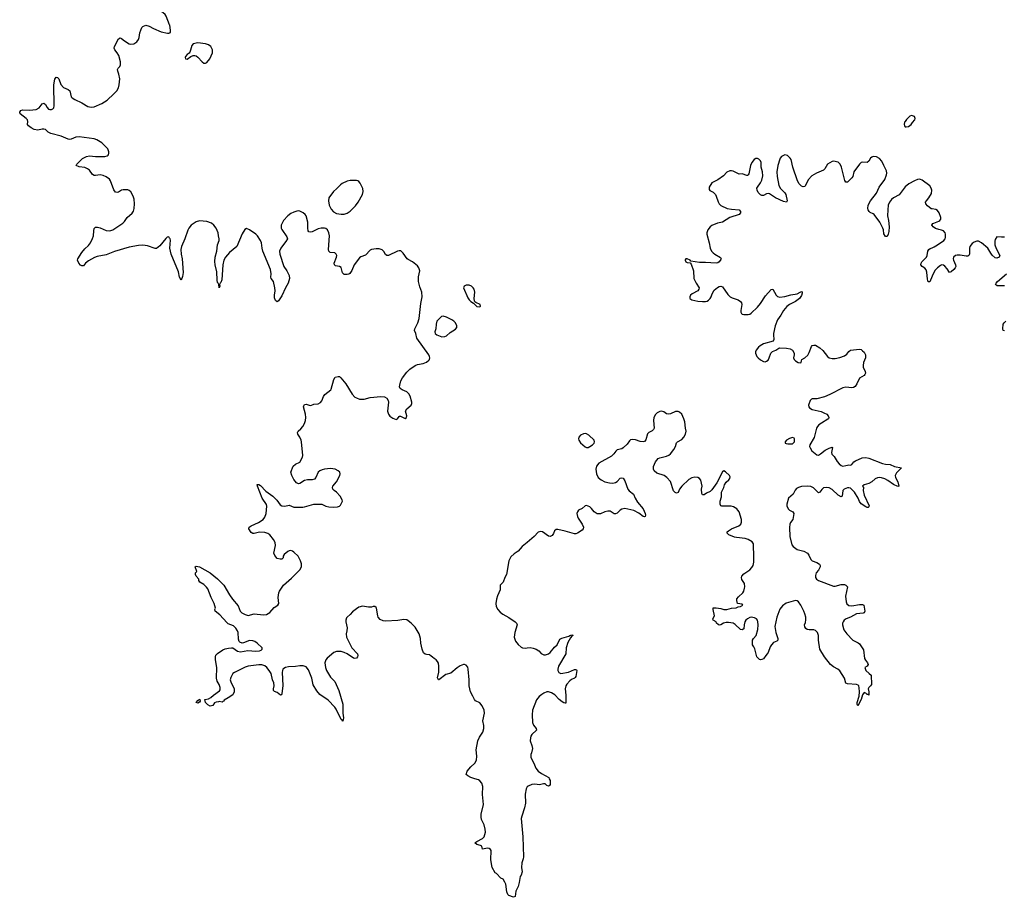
# Model space of a CAD drawing. Header units: inches. Extents: x 1449224 to 1618377, y 389895 to 532950.
# Tile 39 of 105: x 1538034 to 1550948, y 420258 to 431763. Entities that reach past the tile are written whole.
import ezdxf

# ---------------------------------------------------------------- set-up
doc = ezdxf.new("R2010")
doc.units = ezdxf.units.IN
doc.header["$MEASUREMENT"] = 0
for name, color, linetype in [('B5432', 7, 'Continuous'), ('B5433', 7, 'Continuous'), ('B5442', 7, 'Continuous'), ('B5443', 7, 'Continuous'), ('B5452', 7, 'Continuous')]:
    doc.layers.add(name, color=color, linetype=linetype)

msp = doc.modelspace()

# ---------------------------------------------------------------- linework, layer by layer
at = {"layer": 'B5432', "color": 6, "elevation": 600}
msp.add_lwpolyline([(1540000, 428901), (1539990, 428916), (1539970, 428912), (1539950, 428895), (1539870, 428797), (1539830, 428765), (1539810, 428764), (1539710, 428799), (1539650, 428807), (1539590, 428804), (1539470, 428782), (1539276, 428724), (1539170, 428679), (1539050, 428658), (1539014, 428646), (1538936, 428604), (1538897, 428570), (1538870, 428537), (1538850, 428536), (1538830, 428545), (1538809, 428570), (1538794, 428610), (1538797, 428630), (1538847, 428710), (1538890, 428759), (1538938, 428802), (1538962, 428838), (1538990, 428895), (1539002, 428930), (1539004, 428996), (1539012, 429028), (1539030, 429044), (1539055, 429045), (1539090, 429035), (1539170, 429000), (1539210, 428996), (1539230, 428999), (1539255, 429010), (1539386, 429094), (1539410, 429119), (1539444, 429170), (1539511, 429229), (1539526, 429254), (1539536, 429290), (1539539, 429350), (1539533, 429410), (1539522, 429450), (1539490, 429508), (1539470, 429524), (1539450, 429531), (1539390, 429532), (1539370, 429527), (1539330, 429501), (1539310, 429496), (1539290, 429503), (1539270, 429531), (1539225, 429650), (1539210, 429672), (1539170, 429705), (1539130, 429722), (1539091, 429729), (1539030, 429720), (1539010, 429722), (1538990, 429732), (1538950, 429790), (1538923, 429810), (1538890, 429824), (1538813, 429833), (1538776, 429850), (1538785, 429870), (1538858, 429942), (1538908, 429972), (1538950, 429978), (1539030, 429970), (1539150, 429970), (1539182, 429978), (1539194, 429986), (1539200, 430000)], dxfattribs=at)
at = {"layer": 'B5433', "color": 6, "elevation": 600}
for points in [[(1540000, 431698), (1539957, 431810), (1539941, 431830), (1539893, 431870), (1539768, 431928), (1539697, 431990), (1539679, 432010), (1539667, 432033), (1539663, 432050), (1539665, 432070), (1539673, 432087), (1539690, 432102), (1539710, 432108), (1539790, 432106), (1539889, 432089), (1539950, 432050), (1539970, 432043), (1540000, 432046)], [(1539200, 430000), (1539204, 430010), (1539205, 430030), (1539190, 430069), (1539113, 430150), (1539045, 430190), (1539010, 430203), (1538812, 430228), (1538770, 430225), (1538710, 430196), (1538690, 430192), (1538670, 430196), (1538578, 430238), (1538443, 430270), (1538409, 430289), (1538370, 430323), (1538350, 430330), (1538330, 430330), (1538270, 430316), (1538223, 430323), (1538184, 430344), (1538150, 430370), (1538136, 430390), (1538142, 430430), (1538136, 430450), (1538118, 430470), (1538041, 430530), (1538034, 430550), (1538047, 430573), (1538070, 430580), (1538163, 430577), (1538250, 430586), (1538288, 430610), (1538330, 430662), (1538350, 430668), (1538372, 430652), (1538392, 430612), (1538410, 430591), (1538430, 430585), (1538450, 430587), (1538470, 430595), (1538481, 430610), (1538485, 430635), (1538480, 430910), (1538495, 430985), (1538510, 431011), (1538530, 431007), (1538547, 430987), (1538575, 430915), (1538610, 430874), (1538670, 430848), (1538690, 430833), (1538710, 430751), (1538720, 430740), (1538757, 430717), (1538850, 430673), (1538926, 430626), (1538970, 430615), (1539010, 430620), (1539110, 430667), (1539180, 430710), (1539270, 430790), (1539308, 430832), (1539329, 430871), (1539338, 430910), (1539347, 430990), (1539335, 431050), (1539319, 431090), (1539317, 431110), (1539327, 431130), (1539346, 431150), (1539357, 431170), (1539356, 431210), (1539332, 431292), (1539311, 431330), (1539280, 431370), (1539272, 431390), (1539276, 431410), (1539330, 431511), (1539350, 431525), (1539370, 431519), (1539407, 431487), (1539470, 431448), (1539490, 431441), (1539530, 431448), (1539570, 431473), (1539590, 431503), (1539600, 431530), (1539610, 431590), (1539637, 431663), (1539650, 431675), (1539690, 431691), (1539730, 431680), (1539790, 431646), (1539890, 431605), (1539973, 431587), (1539993, 431587), (1540000, 431590)]]:
    msp.add_lwpolyline(points, dxfattribs=at)
at = {"layer": 'B5442', "color": 6, "elevation": 600}
for points in [[(1550000, 429283), (1549990, 429285), (1549942, 429322), (1549918, 429350), (1549916, 429370), (1549927, 429390), (1549960, 429430), (1549993, 429487), (1549997, 429530), (1549990, 429556), (1549970, 429585), (1549870, 429660), (1549850, 429670), (1549830, 429673), (1549810, 429670), (1549770, 429653), (1549694, 429610), (1549650, 429574), (1549571, 429469), (1549497, 429430), (1549470, 429406), (1549441, 429370), (1549424, 429330), (1549419, 429270), (1549418, 429190), (1549430, 429130), (1549437, 429050), (1549433, 428987), (1549425, 428950), (1549416, 428930), (1549410, 428921), (1549390, 428921), (1549370, 428958), (1549364, 429010), (1549357, 429030), (1549316, 429110), (1549242, 429210), (1549230, 429220), (1549190, 429236), (1549175, 429250), (1549163, 429270), (1549157, 429290), (1549162, 429330), (1549192, 429388), (1549273, 429490), (1549308, 429570), (1549383, 429670), (1549405, 429730), (1549407, 429750), (1549402, 429782), (1549366, 429850), (1549342, 429910), (1549310, 429944), (1549270, 429966), (1549230, 429969), (1549210, 429961), (1549192, 429948), (1549170, 429909), (1549150, 429892), (1549090, 429897), (1549070, 429890), (1549050, 429870), (1548976, 429770), (1548960, 429710), (1548949, 429690), (1548911, 429649), (1548890, 429634), (1548870, 429635), (1548856, 429656), (1548814, 429830), (1548795, 429870), (1548770, 429894), (1548710, 429908), (1548690, 429905), (1548631, 429870), (1548595, 429810), (1548576, 429790), (1548487, 429753), (1548424, 429716), (1548375, 429665), (1548350, 429607), (1548330, 429576), (1548310, 429573), (1548290, 429581), (1548258, 429610), (1548234, 429650), (1548174, 429830), (1548151, 429930), (1548141, 429950), (1548103, 429983), (1548070, 429990), (1548050, 429984), (1548028, 429970), (1548010, 429950), (1548004, 429936), (1547977, 429850), (1547966, 429770), (1547971, 429709), (1547992, 429590), (1548012, 429552), (1548070, 429495), (1548084, 429470), (1548099, 429390), (1548090, 429373), (1548050, 429382), (1547948, 429428), (1547870, 429481), (1547850, 429485), (1547830, 429480), (1547790, 429458), (1547770, 429460), (1547750, 429467), (1547720, 429500), (1547705, 429530), (1547704, 429556), (1547710, 429570), (1547750, 429625), (1547770, 429661), (1547782, 429718), (1547776, 429770), (1547757, 429830), (1547757, 429890), (1547750, 429912), (1547730, 429936), (1547710, 429944), (1547690, 429942), (1547667, 429930), (1547636, 429890), (1547618, 429850), (1547596, 429744), (1547590, 429729), (1547578, 429722), (1547570, 429719), (1547510, 429744), (1547470, 429737), (1547390, 429779), (1547370, 429784), (1547350, 429781), (1547310, 429763), (1547263, 429717), (1547190, 429663), (1547110, 429625), (1547075, 429570), (1547078, 429538), (1547085, 429525), (1547130, 429501), (1547159, 429470), (1547170, 429450), (1547195, 429375), (1547209, 429349), (1547228, 429328), (1547311, 429290), (1547370, 429279), (1547470, 429269), (1547489, 429250), (1547489, 429230), (1547470, 429208), (1547350, 429170), (1547250, 429110), (1547186, 429094), (1547110, 429064), (1547088, 429050), (1547059, 429010), (1547048, 428970), (1547048, 428950), (1547077, 428837), (1547090, 428767), (1547109, 428730), (1547128, 428708), (1547150, 428689), (1547224, 428644), (1547233, 428630), (1547230, 428618), (1547210, 428590), (1547190, 428576), (1547170, 428570), (1547030, 428582), (1546950, 428579), (1546836, 428596), (1546828, 428610), (1546790, 428628), (1546773, 428627), (1546764, 428616), (1546762, 428610), (1546772, 428590), (1546790, 428581), (1546830, 428574), (1546839, 428559), (1546870, 428470), (1546877, 428370), (1546905, 428310), (1546945, 428250), (1546943, 428230), (1546930, 428210), (1546854, 428170), (1546833, 428150), (1546822, 428130), (1546825, 428110), (1546850, 428090), (1546930, 428075), (1546990, 428068), (1547030, 428068), (1547050, 428073), (1547070, 428085), (1547092, 428110), (1547105, 428130), (1547117, 428170), (1547144, 428216), (1547187, 428253), (1547210, 428265), (1547230, 428270), (1547250, 428261), (1547321, 428161), (1547352, 428132), (1547377, 428117), (1547459, 428090), (1547490, 428070), (1547502, 428050), (1547504, 428030), (1547491, 427951), (1547491, 427930), (1547501, 427910), (1547510, 427903), (1547530, 427899), (1547590, 427899), (1547610, 427903), (1547630, 427914), (1547710, 427993), (1547750, 428042), (1547816, 428144), (1547890, 428225), (1547910, 428230), (1547956, 428150), (1547974, 428134), (1548006, 428126), (1548070, 428134), (1548150, 428155), (1548230, 428170), (1548271, 428191), (1548290, 428198), (1548296, 428196), (1548297, 428177), (1548290, 428149), (1548264, 428110), (1548210, 428070), (1548130, 428030), (1548095, 428005), (1548052, 427950), (1548018, 427890), (1547974, 427830), (1547944, 427750), (1547922, 427650), (1547919, 427630), (1547925, 427570), (1547916, 427550), (1547790, 427516), (1547748, 427490), (1547725, 427470), (1547693, 427430), (1547685, 427410), (1547685, 427390), (1547704, 427350), (1547719, 427330), (1547750, 427303), (1547790, 427281), (1547810, 427276), (1547830, 427285), (1547850, 427302), (1547865, 427330), (1547887, 427390), (1547906, 427414), (1547953, 427430), (1547990, 427457), (1548000, 427460), (1548090, 427459), (1548138, 427450), (1548170, 427430), (1548191, 427390), (1548194, 427370), (1548185, 427330), (1548190, 427310), (1548211, 427290), (1548244, 427270), (1548270, 427264), (1548284, 427270), (1548287, 427293), (1548294, 427310), (1548330, 427331), (1548370, 427367), (1548390, 427401), (1548421, 427479), (1548430, 427491), (1548450, 427496), (1548470, 427496), (1548530, 427462), (1548570, 427425), (1548630, 427346), (1548652, 427332), (1548690, 427321), (1548730, 427323), (1548790, 427335), (1548850, 427356), (1548882, 427378), (1548910, 427414), (1548930, 427432), (1549050, 427445), (1549070, 427440), (1549090, 427424), (1549110, 427404), (1549129, 427370), (1549126, 427330), (1549103, 427270), (1549096, 427230), (1549096, 427210), (1549123, 427150), (1549126, 427130), (1549120, 427110), (1549110, 427098), (1549050, 427064), (1549015, 426990), (1548990, 426955), (1548970, 426940), (1548950, 426936), (1548870, 426947), (1548830, 426939), (1548658, 426850), (1548590, 426820), (1548490, 426793), (1548430, 426794), (1548419, 426790), (1548404, 426770), (1548380, 426710), (1548384, 426690), (1548394, 426674), (1548430, 426655), (1548545, 426625), (1548583, 426610), (1548619, 426590), (1548637, 426570), (1548647, 426550), (1548641, 426530), (1548635, 426525), (1548550, 426475), (1548515, 426450), (1548496, 426430), (1548485, 426410), (1548453, 426287), (1548397, 426190), (1548395, 426170), (1548401, 426150), (1548425, 426110), (1548490, 426059), (1548510, 426056), (1548539, 426070), (1548599, 426121), (1548650, 426146), (1548690, 426158), (1548695, 426155), (1548680, 426090), (1548687, 426067), (1548715, 426035), (1548758, 425970), (1548782, 425942), (1548810, 425920), (1548830, 425912), (1548870, 425918), (1548890, 425925), (1548910, 425927), (1548930, 425922), (1548950, 425934), (1548975, 425965), (1548998, 425982), (1549082, 426018), (1549130, 426025), (1549170, 426016), (1549350, 425947), (1549390, 425937), (1549450, 425930), (1549510, 425906), (1549598, 425890), (1549584, 425870), (1549535, 425825), (1549518, 425790), (1549521, 425761), (1549550, 425706), (1549565, 425650), (1549550, 425645), (1549493, 425670), (1549422, 425722), (1549383, 425743), (1549337, 425757), (1549310, 425760), (1549284, 425756), (1549255, 425745), (1549210, 425704), (1549170, 425685), (1549110, 425666), (1549090, 425650), (1549103, 425630), (1549097, 425590), (1549108, 425528), (1549177, 425390), (1549170, 425375), (1549162, 425370), (1549150, 425367), (1549130, 425375), (1549070, 425418), (1549048, 425448), (1549030, 425490), (1548985, 425570), (1548930, 425622), (1548910, 425628), (1548890, 425628), (1548848, 425610), (1548830, 425590), (1548821, 425519), (1548810, 425507), (1548770, 425531), (1548690, 425605), (1548650, 425627), (1548610, 425632), (1548576, 425624), (1548554, 425606), (1548530, 425570), (1548510, 425562), (1548445, 425625), (1548410, 425642), (1548370, 425650), (1548290, 425645), (1548248, 425632), (1548224, 425616), (1548206, 425594), (1548177, 425543), (1548116, 425490), (1548094, 425410), (1548096, 425390), (1548113, 425350), (1548132, 425332), (1548174, 425310), (1548186, 425290), (1548173, 425210), (1548142, 425170), (1548136, 425150), (1548132, 425108), (1548133, 424990), (1548160, 424880), (1548177, 424857), (1548230, 424818), (1548317, 424797), (1548368, 424770), (1548385, 424745), (1548410, 424685), (1548430, 424669), (1548490, 424649), (1548526, 424626), (1548535, 424610), (1548533, 424590), (1548510, 424547), (1548481, 424510), (1548470, 424475), (1548472, 424450), (1548485, 424430), (1548511, 424410), (1548710, 424336), (1548730, 424336), (1548810, 424357), (1548850, 424358), (1548870, 424350), (1548891, 424330), (1548867, 424207), (1548873, 424133), (1548884, 424104), (1548910, 424085), (1548950, 424078), (1549050, 424098), (1549090, 424098), (1549106, 424086), (1549121, 424010), (1549111, 423989), (1549097, 423983), (1549010, 423973), (1548933, 423930), (1548873, 423907), (1548849, 423891), (1548834, 423870), (1548827, 423850), (1548826, 423830), (1548844, 423764), (1548883, 423710), (1548960, 423630), (1549030, 423595), (1549050, 423579), (1549102, 423502), (1549116, 423390), (1549126, 423366), (1549153, 423330), (1549161, 423310), (1549151, 423290), (1549121, 423270), (1549131, 423231), (1549174, 423190), (1549202, 423170), (1549205, 423050), (1549191, 423029), (1549170, 423008), (1549163, 422990), (1549171, 422950), (1549172, 422908), (1549158, 422918), (1549150, 422918), (1549134, 422934), (1549110, 422942), (1549087, 422913), (1549071, 422849), (1549029, 422770), (1549017, 422790), (1549018, 422810), (1549045, 422895), (1549049, 422950), (1549046, 423006), (1549038, 423030), (1549030, 423039), (1549010, 423046), (1548890, 423058), (1548870, 423065), (1548853, 423130), (1548790, 423229), (1548765, 423250), (1548710, 423280), (1548670, 423310), (1548590, 423409), (1548528, 423510), (1548510, 423630), (1548510, 423690), (1548498, 423730), (1548470, 423757), (1548450, 423765), (1548390, 423765), (1548362, 423770), (1548343, 423783), (1548330, 423802), (1548328, 423830), (1548340, 423860), (1548346, 423894), (1548344, 423930), (1548333, 423973), (1548320, 424010), (1548278, 424090), (1548250, 424130), (1548230, 424145), (1548210, 424149), (1548087, 424113), (1548039, 424081), (1548005, 424035), (1547964, 423930), (1547940, 423810), (1547950, 423730), (1547979, 423650), (1547979, 423630), (1547963, 423617), (1547923, 423597), (1547893, 423567), (1547877, 423543), (1547850, 423469), (1547838, 423450), (1547819, 423430), (1547790, 423386), (1547770, 423375), (1547750, 423373), (1547737, 423377), (1547702, 423410), (1547675, 423515), (1547663, 423543), (1547645, 423570), (1547647, 423630), (1547657, 423650), (1547693, 423690), (1547715, 423770), (1547720, 423830), (1547717, 423870), (1547712, 423892), (1547698, 423910), (1547670, 423923), (1547630, 423929), (1547610, 423926), (1547578, 423910), (1547557, 423890), (1547546, 423870), (1547535, 423830), (1547530, 423778), (1547510, 423765), (1547489, 423769), (1547416, 423836), (1547391, 423851), (1547330, 423862), (1547298, 423862), (1547267, 423853), (1547230, 423829), (1547210, 423827), (1547193, 423833), (1547175, 423850), (1547168, 423870), (1547128, 423890), (1547125, 423910), (1547145, 423950), (1547129, 424031), (1547129, 424051), (1547170, 424055), (1547230, 424044), (1547270, 424032), (1547308, 424032), (1547370, 424047), (1547430, 424051), (1547456, 424064), (1547490, 424071), (1547520, 424090), (1547510, 424103), (1547449, 424109), (1547440, 424150), (1547442, 424170), (1547461, 424199), (1547520, 424250), (1547530, 424270), (1547540, 424310), (1547543, 424330), (1547539, 424370), (1547505, 424425), (1547501, 424450), (1547507, 424470), (1547530, 424499), (1547610, 424550), (1547637, 424583), (1547653, 424610), (1547661, 424650), (1547665, 424715), (1547657, 424890), (1547639, 424919), (1547590, 424949), (1547550, 424960), (1547434, 424974), (1547410, 424981), (1547333, 425010), (1547314, 425030), (1547314, 425050), (1547330, 425062), (1547372, 425088), (1547464, 425130), (1547491, 425149), (1547502, 425178), (1547501, 425210), (1547471, 425310), (1547455, 425335), (1547439, 425350), (1547397, 425377), (1547366, 425386), (1547245, 425385), (1547230, 425390), (1547220, 425410), (1547220, 425450), (1547241, 425510), (1547241, 425570), (1547270, 425630), (1547276, 425664), (1547299, 425701), (1547334, 425730), (1547350, 425750), (1547351, 425770), (1547345, 425790), (1547290, 425838), (1547270, 425849), (1547250, 425834), (1547179, 425690), (1547110, 425598), (1547090, 425580), (1547043, 425557), (1547010, 425533), (1546990, 425534), (1546982, 425550), (1546978, 425610), (1546985, 425650), (1546967, 425727), (1546950, 425749), (1546930, 425763), (1546890, 425767), (1546850, 425756), (1546810, 425734), (1546718, 425650), (1546690, 425610), (1546670, 425564), (1546650, 425555), (1546630, 425564), (1546610, 425586), (1546568, 425708), (1546523, 425763), (1546489, 425790), (1546390, 425818), (1546356, 425850), (1546345, 425870), (1546346, 425906), (1546374, 425966), (1546390, 425990), (1546410, 426010), (1546430, 426021), (1546518, 426042), (1546550, 426055), (1546570, 426070), (1546612, 426128), (1546634, 426170), (1546650, 426217), (1546663, 426230), (1546718, 426262), (1546743, 426290), (1546767, 426330), (1546775, 426370), (1546765, 426410), (1546758, 426490), (1546746, 426530), (1546719, 426590), (1546690, 426619), (1546670, 426628), (1546634, 426626), (1546570, 426596), (1546550, 426591), (1546516, 426596), (1546481, 426621), (1546451, 426631), (1546430, 426627), (1546396, 426610), (1546371, 426589), (1546350, 426550), (1546346, 426510), (1546355, 426410), (1546348, 426392), (1546330, 426375), (1546284, 426350), (1546267, 426333), (1546246, 426254), (1546230, 426232), (1546212, 426228), (1546170, 426234), (1546110, 426255), (1546070, 426261), (1546046, 426254), (1546030, 426241), (1546002, 426198), (1545948, 426152), (1545930, 426139), (1545870, 426124), (1545851, 426109), (1545826, 426074), (1545798, 426042), (1545630, 425949), (1545599, 425910), (1545591, 425870), (1545600, 425810), (1545623, 425763), (1545659, 425730), (1545710, 425707), (1545770, 425690), (1545813, 425687), (1545850, 425696), (1545869, 425710), (1545910, 425755), (1545930, 425759), (1545950, 425751), (1545970, 425718), (1546009, 425609), (1546028, 425588), (1546083, 425543), (1546107, 425490), (1546138, 425438), (1546210, 425350), (1546239, 425290), (1546242, 425270), (1546238, 425250), (1546230, 425246), (1546210, 425250), (1546155, 425295), (1546091, 425331), (1545970, 425354), (1545930, 425346), (1545910, 425334), (1545870, 425296), (1545850, 425285), (1545830, 425287), (1545779, 425319), (1545750, 425322), (1545710, 425311), (1545650, 425284), (1545610, 425284), (1545569, 425310), (1545534, 425354), (1545510, 425376), (1545470, 425394), (1545450, 425390), (1545410, 425356), (1545365, 425335), (1545348, 425312), (1545343, 425290), (1545349, 425250), (1545358, 425230), (1545410, 425148), (1545427, 425110), (1545426, 425090), (1545411, 425070), (1545350, 425032), (1545330, 425024), (1545310, 425023), (1545190, 425056), (1545090, 425079), (1545070, 425079), (1545050, 425062), (1545034, 425026), (1545017, 425003), (1544990, 424987), (1544970, 424992), (1544890, 425049), (1544865, 425055), (1544833, 425047), (1544781, 424990), (1544690, 424910), (1544623, 424857), (1544570, 424798), (1544518, 424762), (1544477, 424723), (1544450, 424670), (1544418, 424490), (1544395, 424450), (1544375, 424390), (1544335, 424350), (1544334, 424290), (1544299, 424210), (1544288, 424168), (1544281, 424110), (1544284, 424070), (1544307, 424030), (1544337, 423997), (1544370, 423970), (1544450, 423927), (1544531, 423870), (1544551, 423850), (1544557, 423830), (1544527, 423730), (1544520, 423670), (1544538, 423618), (1544570, 423573), (1544610, 423537), (1544630, 423528), (1544665, 423525), (1544690, 423530), (1544731, 423531), (1544770, 423524), (1544810, 423511), (1544845, 423490), (1544875, 423455), (1544890, 423445), (1544910, 423436), (1544930, 423435), (1544969, 423450), (1544990, 423467), (1545050, 423539), (1545085, 423570), (1545117, 423643), (1545143, 423657), (1545237, 423683), (1545251, 423691), (1545277, 423697), (1545290, 423694), (1545291, 423690), (1545277, 423683), (1545260, 423660), (1545223, 423597), (1545203, 423530), (1545195, 423450), (1545102, 423290), (1545091, 423250), (1545094, 423230), (1545106, 423206), (1545130, 423193), (1545232, 423208), (1545310, 423243), (1545326, 423246), (1545339, 423239), (1545343, 423230), (1545328, 423152), (1545320, 423140), (1545311, 423130), (1545270, 423112), (1545250, 423097), (1545208, 423052), (1545196, 423030), (1545189, 422990), (1545196, 422910), (1545196, 422804), (1545190, 422801), (1545170, 422807), (1545150, 422821), (1545110, 422853), (1545051, 422911), (1545010, 422940), (1544970, 422953), (1544950, 422951), (1544910, 422935), (1544883, 422917), (1544849, 422891), (1544830, 422870), (1544814, 422846), (1544760, 422710), (1544754, 422650), (1544760, 422550), (1544774, 422514), (1544808, 422470), (1544813, 422450), (1544749, 422391), (1544737, 422370), (1544732, 422350), (1544729, 422310), (1544753, 422250), (1544759, 422210), (1544746, 422154), (1544736, 422130), (1544739, 422090), (1544777, 422017), (1544803, 421950), (1544832, 421912), (1544880, 421880), (1544976, 421830), (1544978, 421810), (1544991, 421790), (1544991, 421730), (1544970, 421714), (1544950, 421724), (1544925, 421745), (1544905, 421745), (1544850, 421734), (1544790, 421741), (1544750, 421737), (1544703, 421717), (1544690, 421706), (1544678, 421682), (1544665, 421610), (1544667, 421490), (1544653, 421430), (1544618, 421322), (1544613, 421290), (1544632, 421050), (1544640, 420790), (1544638, 420762), (1544621, 420710), (1544615, 420650), (1544623, 420590), (1544611, 420550), (1544596, 420530), (1544586, 420450), (1544570, 420398), (1544541, 420339), (1544531, 420269), (1544510, 420258), (1544450, 420282), (1544435, 420295), (1544422, 420330), (1544409, 420430), (1544398, 420458), (1544375, 420495), (1544346, 420510), (1544288, 420568), (1544270, 420578), (1544230, 420648), (1544213, 420750), (1544217, 420870), (1544210, 420884), (1544190, 420898), (1544170, 420902), (1544106, 420890), (1544095, 420930), (1544078, 420938), (1544028, 420950), (1544004, 420970), (1544029, 420990), (1544103, 421030), (1544125, 421050), (1544144, 421110), (1544140, 421150), (1544126, 421206), (1544090, 421279), (1544085, 421310), (1544088, 421348), (1544115, 421475), (1544106, 421606), (1544108, 421710), (1544095, 421755), (1544070, 421787), (1544050, 421799), (1544004, 421810), (1543950, 421830), (1543913, 421850), (1543888, 421870), (1543904, 421910), (1543952, 421970), (1544002, 422018), (1544025, 422055), (1544031, 422110), (1544023, 422190), (1544043, 422310), (1544063, 422357), (1544110, 422425), (1544123, 422470), (1544122, 422510), (1544107, 422570), (1544130, 422670), (1544125, 422710), (1544098, 422770), (1544070, 422806), (1544014, 422834), (1543998, 422850), (1543977, 422897), (1543945, 422950), (1543927, 423030), (1543931, 423111), (1543916, 423250), (1543910, 423273), (1543890, 423303), (1543870, 423312), (1543854, 423310), (1543810, 423294), (1543770, 423266), (1543690, 423198), (1543621, 423179), (1543530, 423107), (1543525, 423110), (1543514, 423134), (1543532, 423210), (1543532, 423290), (1543526, 423326), (1543515, 423350), (1543498, 423370), (1543470, 423388), (1543450, 423408), (1543430, 423418), (1543410, 423438), (1543370, 423439), (1543350, 423445), (1543330, 423464), (1543312, 423510), (1543296, 423590), (1543292, 423652), (1543272, 423712), (1543219, 423799), (1543170, 423853), (1543130, 423884), (1543110, 423895), (1543070, 423901), (1542993, 423887), (1542830, 423878), (1542803, 423883), (1542762, 423902), (1542737, 423930), (1542729, 423950), (1542714, 424050), (1542710, 424058), (1542690, 424069), (1542670, 424069), (1542650, 424062), (1542610, 424062), (1542530, 424074), (1542480, 424060), (1542450, 424042), (1542400, 424000), (1542370, 423964), (1542328, 423932), (1542320, 423920), (1542310, 423890), (1542310, 423870), (1542330, 423790), (1542326, 423750), (1542314, 423710), (1542319, 423670), (1542388, 423530), (1542464, 423450), (1542470, 423430), (1542465, 423410), (1542450, 423393), (1542430, 423387), (1542410, 423394), (1542331, 423451), (1542290, 423469), (1542250, 423479), (1542190, 423480), (1542152, 423468), (1542066, 423394), (1542049, 423371), (1542038, 423330), (1542043, 423270), (1542057, 423230), (1542110, 423145), (1542168, 423088), (1542221, 422970), (1542272, 422790), (1542272, 422672), (1542279, 422610), (1542277, 422583), (1542270, 422569), (1542262, 422582), (1542250, 422589), (1542183, 422723), (1542166, 422750), (1542081, 422841), (1541970, 422918), (1541930, 422964), (1541882, 423042), (1541865, 423130), (1541820, 423240), (1541790, 423279), (1541750, 423292), (1541710, 423293), (1541650, 423282), (1541561, 423279), (1541519, 423270), (1541486, 423250), (1541479, 423230), (1541476, 423204), (1541484, 423036), (1541470, 422926), (1541466, 422914), (1541453, 422907), (1541410, 422941), (1541377, 422957), (1541363, 422970), (1541362, 422990), (1541372, 423030), (1541369, 423070), (1541350, 423110), (1541331, 423190), (1541308, 423230), (1541276, 423270), (1541250, 423292), (1541210, 423304), (1541170, 423304), (1541030, 423288), (1540990, 423277), (1540850, 423206), (1540830, 423191), (1540802, 423138), (1540796, 423110), (1540802, 423082), (1540845, 422990), (1540848, 422950), (1540830, 422914), (1540770, 422872), (1540717, 422843), (1540710, 422830), (1540696, 422824), (1540690, 422815), (1540650, 422826), (1540640, 422820), (1540610, 422816), (1540590, 422809), (1540566, 422774), (1540530, 422764), (1540501, 422781), (1540469, 422810), (1540461, 422850), (1540510, 422861), (1540542, 422878), (1540576, 422910), (1540656, 422964), (1540664, 422976), (1540664, 423010), (1540648, 423050), (1540622, 423090), (1540614, 423130), (1540618, 423270), (1540602, 423370), (1540601, 423410), (1540608, 423432), (1540626, 423454), (1540697, 423503), (1540730, 423516), (1540774, 423526), (1540810, 423530), (1540830, 423527), (1540890, 423487), (1540930, 423478), (1541028, 423492), (1541130, 423486), (1541178, 423490), (1541201, 423499), (1541213, 423510), (1541213, 423530), (1541150, 423591), (1541120, 423610), (1541090, 423622), (1541050, 423624), (1540970, 423592), (1540950, 423589), (1540922, 423602), (1540913, 423613), (1540904, 423644), (1540899, 423730), (1540892, 423752), (1540870, 423787), (1540837, 423817), (1540770, 423845), (1540750, 423859), (1540659, 423959), (1540598, 424010), (1540595, 424030), (1540601, 424050), (1540586, 424110), (1540547, 424190), (1540501, 424301), (1540486, 424326), (1540450, 424361), (1540395, 424390), (1540384, 424410), (1540384, 424430), (1540348, 424468), (1540341, 424490), (1540341, 424510), (1540355, 424530), (1540335, 424590), (1540350, 424601), (1540392, 424592), (1540532, 424512), (1540630, 424435), (1540710, 424351), (1540784, 424224), (1540826, 424166), (1540899, 424079), (1540926, 424010), (1540948, 423988), (1540990, 423965), (1541030, 423953), (1541110, 423974), (1541230, 423962), (1541270, 423967), (1541314, 423990), (1541370, 424056), (1541421, 424090), (1541433, 424110), (1541424, 424190), (1541432, 424248), (1541441, 424270), (1541493, 424350), (1541600, 424440), (1541650, 424496), (1541709, 424550), (1541729, 424590), (1541729, 424630), (1541716, 424670), (1541685, 424730), (1541630, 424782), (1541610, 424798), (1541590, 424806), (1541570, 424802), (1541551, 424790), (1541503, 424750), (1541491, 424730), (1541491, 424709), (1541471, 424689), (1541450, 424689), (1541410, 424699), (1541379, 424739), (1541368, 424768), (1541388, 424870), (1541384, 424910), (1541364, 424950), (1541314, 425010), (1541288, 425028), (1541250, 425041), (1541177, 425043), (1541110, 425027), (1541090, 425029), (1541070, 425042), (1541037, 425090), (1541045, 425110), (1541069, 425130), (1541168, 425172), (1541225, 425210), (1541250, 425243), (1541266, 425290), (1541275, 425385), (1541270, 425409), (1541216, 425490), (1541153, 425650), (1541149, 425670), (1541170, 425670), (1541190, 425656), (1541262, 425582), (1541356, 425516), (1541406, 425466), (1541450, 425405), (1541470, 425391), (1541510, 425387), (1541570, 425397), (1541630, 425374), (1541746, 425374), (1541770, 425376), (1541890, 425410), (1541970, 425414), (1541998, 425410), (1542050, 425388), (1542090, 425378), (1542148, 425372), (1542203, 425377), (1542230, 425387), (1542241, 425399), (1542269, 425450), (1542265, 425470), (1542237, 425517), (1542188, 425568), (1542157, 425590), (1542141, 425610), (1542136, 425630), (1542141, 425650), (1542190, 425706), (1542234, 425790), (1542236, 425810), (1542232, 425830), (1542209, 425850), (1542170, 425871), (1542110, 425881), (1542031, 425871), (1541999, 425861), (1541970, 425850), (1541949, 425831), (1541920, 425760), (1541900, 425740), (1541870, 425730), (1541810, 425730), (1541770, 425723), (1541710, 425684), (1541690, 425677), (1541664, 425690), (1541630, 425734), (1541601, 425790), (1541589, 425830), (1541619, 425910), (1541650, 425935), (1541710, 425961), (1541743, 426030), (1541746, 426050), (1541732, 426230), (1541727, 426250), (1541707, 426290), (1541680, 426330), (1541678, 426350), (1541685, 426370), (1541721, 426399), (1541747, 426430), (1541770, 426470), (1541783, 426510), (1541788, 426550), (1541784, 426590), (1541755, 426690), (1541763, 426710), (1541770, 426719), (1541790, 426722), (1541829, 426709), (1541853, 426707), (1541890, 426721), (1541950, 426727), (1541977, 426743), (1541995, 426765), (1542017, 426823), (1542036, 426850), (1542114, 426910), (1542120, 426920), (1542152, 427048), (1542170, 427075), (1542210, 427087), (1542230, 427084), (1542247, 427070), (1542310, 426988), (1542395, 426855), (1542430, 426816), (1542450, 426804), (1542490, 426790), (1542550, 426787), (1542630, 426810), (1542770, 426825), (1542819, 426819), (1542850, 426800), (1542866, 426770), (1542869, 426749), (1542860, 426630), (1542869, 426590), (1542887, 426567), (1542930, 426538), (1542970, 426523), (1542991, 426529), (1543010, 426561), (1543016, 426564), (1543030, 426566), (1543070, 426542), (1543090, 426537), (1543107, 426550), (1543110, 426570), (1543093, 426630), (1543110, 426662), (1543167, 426710), (1543176, 426730), (1543175, 426750), (1543154, 426830), (1543139, 426859), (1543110, 426885), (1543049, 426910), (1543022, 426930), (1543016, 426950), (1543018, 426970), (1543034, 427030), (1543053, 427067), (1543110, 427142), (1543150, 427180), (1543221, 427230), (1543250, 427244), (1543325, 427255), (1543370, 427273), (1543401, 427299), (1543410, 427310), (1543415, 427330), (1543411, 427350), (1543399, 427370), (1543244, 427590), (1543231, 427650), (1543214, 427690), (1543216, 427710), (1543254, 427790), (1543274, 427846), (1543296, 428044), (1543312, 428130), (1543308, 428190), (1543281, 428261), (1543266, 428330), (1543266, 428394), (1543282, 428470), (1543271, 428511), (1543250, 428536), (1543187, 428587), (1543130, 428618), (1543116, 428630), (1543064, 428704), (1543032, 428732), (1543010, 428735), (1542990, 428730), (1542870, 428672), (1542850, 428673), (1542830, 428684), (1542810, 428724), (1542787, 428747), (1542750, 428761), (1542710, 428761), (1542646, 428750), (1542630, 428741), (1542570, 428678), (1542510, 428656), (1542490, 428640), (1542419, 428550), (1542390, 428477), (1542363, 428437), (1542350, 428427), (1542330, 428422), (1542290, 428423), (1542275, 428435), (1542267, 428447), (1542250, 428513), (1542230, 428527), (1542177, 428537), (1542163, 428550), (1542160, 428570), (1542189, 428650), (1542192, 428670), (1542184, 428690), (1542166, 428706), (1542108, 428710), (1542087, 428727), (1542083, 428750), (1542095, 428930), (1542088, 428968), (1542070, 429009), (1542050, 429026), (1542032, 429032), (1541990, 429030), (1541950, 429020), (1541870, 428981), (1541850, 428976), (1541824, 428984), (1541817, 428997), (1541812, 429030), (1541815, 429110), (1541791, 429190), (1541778, 429210), (1541750, 429233), (1541710, 429254), (1541690, 429256), (1541670, 429255), (1541630, 429240), (1541590, 429221), (1541550, 429194), (1541493, 429130), (1541465, 429070), (1541462, 429030), (1541470, 429011), (1541538, 428918), (1541545, 428890), (1541525, 428855), (1541479, 428801), (1541459, 428770), (1541443, 428730), (1541444, 428690), (1541500, 428530), (1541537, 428470), (1541566, 428410), (1541573, 428370), (1541553, 428310), (1541519, 428250), (1541470, 428144), (1541430, 428077), (1541410, 428064), (1541390, 428084), (1541377, 428117), (1541375, 428150), (1541384, 428210), (1541380, 428250), (1541363, 428330), (1541333, 428370), (1541327, 428387), (1541332, 428430), (1541323, 428490), (1541223, 428730), (1541212, 428770), (1541204, 428836), (1541193, 428870), (1541152, 428930), (1541130, 428952), (1541050, 429007), (1541010, 429025), (1540985, 429015), (1540950, 428957), (1540881, 428790), (1540784, 428710), (1540732, 428650), (1540710, 428610), (1540698, 428550), (1540686, 428354), (1540670, 428317), (1540661, 428310), (1540656, 428290), (1540658, 428270), (1540650, 428248), (1540645, 428290), (1540639, 428310), (1540630, 428319), (1540624, 428350), (1540619, 428459), (1540597, 428550), (1540592, 428592), (1540598, 428650), (1540618, 428730), (1540630, 428810), (1540649, 428870), (1540651, 428890), (1540641, 428930), (1540638, 428970), (1540611, 429030), (1540580, 429070), (1540550, 429094), (1540490, 429117), (1540393, 429127), (1540350, 429113), (1540282, 429070), (1540251, 429029), (1540237, 429003), (1540199, 428890), (1540158, 428790), (1540148, 428750), (1540150, 428690), (1540164, 428630), (1540176, 428450), (1540170, 428395), (1540150, 428348), (1540130, 428389), (1540116, 428456), (1540019, 428690), (1540004, 428770), (1540011, 428871), (1540007, 428890), (1540000, 428901)], [(1550000, 429064), (1549994, 429070), (1550000, 429078)], [(1550000, 428399), (1549970, 428329), (1549950, 428329), (1549942, 428362), (1549932, 428452), (1549923, 428483), (1549907, 428507), (1549869, 428530), (1549852, 428550), (1549856, 428570), (1549868, 428590), (1549927, 428650), (1549938, 428670), (1549944, 428730), (1549957, 428750), (1549976, 428764), (1550000, 428774)]]:
    msp.add_lwpolyline(points, dxfattribs=at)
for points in [[(1542450, 429657), (1542370, 429655), (1542330, 429645), (1542264, 429616), (1542240, 429600), (1542190, 429544), (1542148, 429510), (1542090, 429430), (1542086, 429390), (1542094, 429330), (1542120, 429280), (1542150, 429244), (1542190, 429224), (1542250, 429213), (1542290, 429216), (1542330, 429227), (1542370, 429252), (1542438, 429322), (1542474, 429370), (1542531, 429470), (1542540, 429510), (1542533, 429550), (1542500, 429620), (1542484, 429644), (1542470, 429653)], [(1543890, 428282), (1543863, 428270), (1543854, 428250), (1543910, 428115), (1543928, 428090), (1543950, 428071), (1543988, 428048), (1544030, 428005), (1544070, 428001), (1544079, 428010), (1544072, 428030), (1544015, 428055), (1544005, 428065), (1543999, 428079), (1543994, 428110), (1544002, 428190), (1543993, 428230), (1543981, 428250), (1543959, 428270), (1543930, 428281)], [(1543590, 427876), (1543568, 427872), (1543557, 427863), (1543507, 427810), (1543496, 427770), (1543491, 427710), (1543477, 427670), (1543482, 427650), (1543507, 427630), (1543570, 427607), (1543610, 427609), (1543630, 427620), (1543678, 427662), (1543750, 427705), (1543766, 427730), (1543766, 427750), (1543748, 427790), (1543730, 427810), (1543702, 427830), (1543630, 427865)], [(1545450, 426340), (1545430, 426336), (1545390, 426316), (1545368, 426292), (1545362, 426270), (1545366, 426250), (1545390, 426214), (1545450, 426162), (1545470, 426154), (1545490, 426155), (1545510, 426167), (1545548, 426190), (1545568, 426210), (1545575, 426230), (1545568, 426250), (1545497, 426317), (1545470, 426336)], [(1548170, 426288), (1548130, 426275), (1548092, 426250), (1548072, 426230), (1548074, 426210), (1548086, 426206), (1548110, 426201), (1548170, 426205), (1548198, 426230), (1548195, 426270), (1548190, 426278)], [(1540370, 422803), (1540349, 422810), (1540370, 422839), (1540390, 422854), (1540393, 422853), (1540398, 422850), (1540399, 422830), (1540390, 422817)]]:
    msp.add_lwpolyline(points, close=True, dxfattribs=at)
at = {"layer": 'B5443', "color": 6, "elevation": 600}
msp.add_lwpolyline([(1540000, 431590), (1540010, 431594), (1540013, 431627), (1540003, 431690), (1540000, 431698)], dxfattribs=at)
for points in [[(1540370, 431460), (1540310, 431449), (1540293, 431427), (1540276, 431364), (1540264, 431336), (1540255, 431325), (1540230, 431309), (1540210, 431282), (1540206, 431270), (1540210, 431252), (1540230, 431248), (1540277, 431283), (1540307, 431293), (1540330, 431293), (1540350, 431288), (1540370, 431273), (1540427, 431210), (1540450, 431195), (1540470, 431192), (1540490, 431202), (1540528, 431250), (1540563, 431330), (1540564, 431370), (1540540, 431410), (1540510, 431436), (1540470, 431447)], [(1549732, 430508), (1549710, 430498), (1549665, 430455), (1549650, 430429), (1549640, 430420), (1549634, 430390), (1549637, 430370), (1549650, 430360), (1549659, 430359), (1549690, 430364), (1549727, 430390), (1549743, 430417), (1549774, 430450), (1549779, 430470), (1549770, 430495)]]:
    msp.add_lwpolyline(points, close=True, dxfattribs=at)
at = {"layer": 'B5452', "color": 6, "elevation": 600}
for points in [[(1550000, 429078), (1550009, 429090), (1550022, 429098), (1550090, 429122), (1550103, 429130), (1550114, 429150), (1550116, 429170), (1550092, 429230), (1550070, 429263), (1550050, 429273), (1550000, 429283)], [(1550000, 428774), (1550030, 428786), (1550072, 428810), (1550157, 428870), (1550171, 428890), (1550177, 428910), (1550178, 428950), (1550171, 428971), (1550150, 428995), (1550126, 429006), (1550090, 429011), (1550047, 429027), (1550013, 429050), (1550000, 429064)], [(1550950, 428914), (1550911, 428911), (1550850, 428917), (1550830, 428884), (1550822, 428858), (1550823, 428810), (1550842, 428762), (1550888, 428670), (1550879, 428650), (1550850, 428636), (1550830, 428642), (1550790, 428677), (1550770, 428701), (1550730, 428767), (1550650, 428838), (1550610, 428858), (1550590, 428860), (1550552, 428848), (1550526, 428830), (1550498, 428790), (1550493, 428767), (1550491, 428689), (1550481, 428670), (1550470, 428665), (1550450, 428664), (1550370, 428676), (1550330, 428677), (1550308, 428670), (1550284, 428650), (1550278, 428630), (1550282, 428610), (1550310, 428550), (1550312, 428530), (1550304, 428510), (1550288, 428490), (1550250, 428458), (1550230, 428449), (1550199, 428499), (1550170, 428531), (1550150, 428544), (1550130, 428548), (1550110, 428542), (1550070, 428510), (1550041, 428479), (1550018, 428442), (1550000, 428399)], [(1550950, 428275), (1550853, 428273), (1550834, 428290), (1550841, 428310), (1550857, 428330), (1550978, 428430)], [(1550950, 427683), (1550935, 427690), (1550930, 427710), (1550933, 427770), (1550946, 427790), (1550969, 427810)]]:
    msp.add_lwpolyline(points, dxfattribs=at)

doc.saveas('drawing.dxf')
